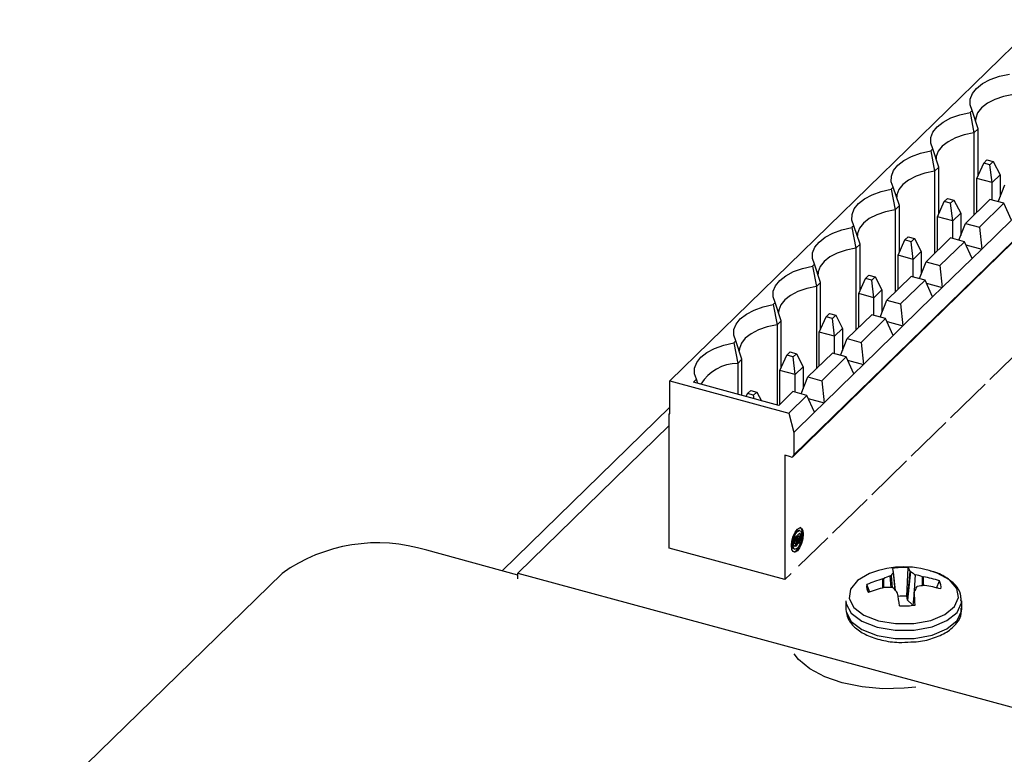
# Model space of a CAD drawing. Header units: millimetres. Extents: x 15 to 398, y 23 to 267.
# Tile 12 of 31: x 231 to 261, y 169 to 190. Entities that reach past the tile are written whole.
import ezdxf

# ---------------------------------------------------------------- set-up
doc = ezdxf.new("R2010")
doc.units = ezdxf.units.MM

msp = doc.modelspace()

# ---------------------------------------------------------------- linework, layer by layer
at = {"color": 7, "linetype": 'Continuous', "lineweight": 25}
for p, q in [((261.7103, 190.3044), (250.7429, 179.6)), ((254.3947, 177.3549), (265.362, 188.0593)), ((265.3806, 188.1069), (254.4133, 177.4024)), ((259.6966, 187.6134), (259.6367, 187.5549)), ((259.877, 187.0689), (259.6966, 187.6134)), ((259.6367, 187.5549), (259.7525, 186.9474)), ((259.877, 187.0689), (259.7525, 186.9474)), ((259.877, 185.6858), (259.877, 187.0689)), ((259.7525, 186.9474), (259.7525, 184.5118)), ((258.5299, 186.4746), (258.4699, 186.4161)), ((258.4699, 186.4161), (258.5858, 185.8086)), ((258.7103, 185.9301), (258.5299, 186.4746)), ((260.0403, 186.0506), (260.1383, 186.1463)), ((260.1383, 186.1463), (260.324, 186.0958)), ((258.7103, 185.9301), (258.5858, 185.8086)), ((258.7103, 184.5471), (258.7103, 185.9301)), ((259.8376, 185.5978), (260.0403, 186.0506)), ((260.226, 186.0002), (260.0403, 186.0506)), ((260.324, 186.0958), (260.226, 186.0002)), ((260.2887, 185.4752), (260.226, 186.0002)), ((260.324, 186.0958), (260.5267, 185.7075)), ((258.5858, 185.8086), (258.5858, 183.373)), ((260.2887, 185.4752), (259.8376, 185.5978)), ((259.8376, 184.5948), (259.8376, 185.5978)), ((260.5267, 185.7075), (260.2887, 185.4752)), ((260.5267, 185.7075), (260.5267, 185.0488)), ((257.3632, 185.3359), (257.3032, 185.2773)), ((257.3032, 185.2773), (257.419, 184.6699)), ((257.5435, 184.7914), (257.3632, 185.3359)), ((260.2887, 184.9547), (260.2887, 185.4752)), ((260.4699, 184.9054), (260.6676, 185.4049)), ((258.8735, 184.9119), (258.9715, 185.0075)), ((258.9715, 185.0075), (259.1573, 184.957)), ((259.1573, 184.957), (259.0593, 184.8614)), ((259.1573, 184.957), (259.3599, 184.5688)), ((260.2242, 184.9722), (259.5009, 184.2661)), ((260.6355, 184.8604), (260.2242, 184.9722)), ((257.5435, 184.7914), (257.419, 184.6699)), ((257.419, 184.6699), (257.419, 182.2342)), ((257.5435, 183.4083), (257.5435, 184.7914)), ((258.6709, 184.459), (258.8735, 184.9119)), ((259.0593, 184.8614), (258.8735, 184.9119)), ((259.1219, 184.3365), (259.0593, 184.8614)), ((260.6355, 184.8604), (259.9122, 184.1544)), ((260.8618, 184.3607), (260.6355, 184.8604)), ((259.1219, 184.3365), (258.6709, 184.459)), ((258.6709, 183.456), (258.6709, 184.459)), ((259.3599, 184.5688), (259.1219, 184.3365)), ((259.3599, 184.5688), (259.3599, 183.91)), ((256.1964, 184.1971), (256.1364, 184.1385)), ((256.1364, 184.1385), (256.2523, 183.5311)), ((256.3768, 183.6526), (256.1964, 184.1971)), ((259.1219, 183.8159), (259.1219, 184.3365)), ((259.3032, 183.7666), (259.5009, 184.2661)), ((259.5009, 184.2661), (259.9122, 184.1544)), ((259.9122, 184.1544), (259.9821, 183.5021)), ((260.8618, 184.3607), (259.9821, 183.5021)), ((257.7068, 183.7731), (257.8048, 183.8687)), ((257.8048, 183.8687), (257.9905, 183.8183)), ((257.9905, 183.8183), (257.8925, 183.7226)), ((257.9905, 183.8183), (258.1932, 183.43)), ((259.0575, 183.8334), (258.3341, 183.1274)), ((259.4688, 183.7216), (259.0575, 183.8334)), ((256.3768, 183.6526), (256.2523, 183.5311)), ((256.2523, 183.5311), (256.2523, 181.0954)), ((256.3768, 182.2695), (256.3768, 183.6526)), ((257.5041, 183.3203), (257.7068, 183.7731)), ((257.8925, 183.7226), (257.7068, 183.7731)), ((257.9552, 183.1977), (257.8925, 183.7226)), ((259.4688, 183.7216), (258.7454, 183.0156)), ((259.6951, 183.2219), (259.4688, 183.7216)), ((259.5101, 183.6304), (259.9821, 183.5021)), ((259.9821, 183.5021), (259.6951, 183.2219)), ((257.9552, 183.1977), (257.5041, 183.3203)), ((257.5041, 182.3173), (257.5041, 183.3203)), ((258.1932, 183.43), (257.9552, 183.1977)), ((257.9552, 182.6771), (257.9552, 183.1977)), ((258.1932, 183.43), (258.1932, 182.7713)), ((259.6951, 183.2219), (258.8154, 182.3633)), ((255.0297, 183.0583), (254.9697, 182.9998)), ((254.9697, 182.9998), (255.0856, 182.3923)), ((255.21, 182.5138), (255.0297, 183.0583)), ((258.1364, 182.6279), (258.3341, 183.1274)), ((258.3341, 183.1274), (258.7454, 183.0156)), ((258.7454, 183.0156), (258.8154, 182.3633)), ((256.3374, 182.1815), (256.5401, 182.6343)), ((256.5401, 182.6343), (256.6381, 182.73)), ((256.7258, 182.5838), (256.5401, 182.6343)), ((256.6381, 182.73), (256.8238, 182.6795)), ((256.8238, 182.6795), (256.7258, 182.5838)), ((256.8238, 182.6795), (257.0265, 182.2912)), ((257.8908, 182.6946), (257.1674, 181.9886)), ((258.3021, 182.5828), (257.8908, 182.6946)), ((255.21, 182.5138), (255.0856, 182.3923)), ((255.0856, 182.3923), (255.0856, 179.9567)), ((255.21, 181.1307), (255.21, 182.5138)), ((256.7884, 182.0589), (256.7258, 182.5838)), ((258.3021, 182.5828), (257.5787, 181.8768)), ((258.5283, 182.0831), (258.3021, 182.5828)), ((258.3434, 182.4916), (258.8154, 182.3633)), ((258.8154, 182.3633), (258.5283, 182.0831)), ((256.7884, 182.0589), (256.3374, 182.1815)), ((256.3374, 181.1785), (256.3374, 182.1815)), ((257.0265, 182.2912), (256.7884, 182.0589)), ((256.7884, 181.5383), (256.7884, 182.0589)), ((257.0265, 182.2912), (257.0265, 181.6325)), ((258.5283, 182.0831), (257.6486, 181.2245)), ((253.8629, 181.9195), (253.803, 181.861)), ((253.803, 181.861), (253.9188, 181.2535)), ((254.0433, 181.375), (253.8629, 181.9195)), ((256.9697, 181.4891), (257.1674, 181.9886)), ((257.1674, 181.9886), (257.5787, 181.8768)), ((257.5787, 181.8768), (257.6486, 181.2245)), ((255.1706, 181.0427), (255.3733, 181.4955)), ((255.3733, 181.4955), (255.4713, 181.5912)), ((255.559, 181.4451), (255.3733, 181.4955)), ((255.4713, 181.5912), (255.6571, 181.5407)), ((255.6571, 181.5407), (255.559, 181.4451)), ((255.6571, 181.5407), (255.8597, 181.1524)), ((256.724, 181.5559), (256.0006, 180.8498)), ((257.1353, 181.4441), (256.724, 181.5559)), ((254.0433, 181.375), (253.9188, 181.2535)), ((253.9188, 181.2535), (253.9188, 178.8824)), ((254.0433, 179.992), (254.0433, 181.375)), ((255.6217, 180.9201), (255.559, 181.4451)), ((257.1353, 181.4441), (256.412, 180.738)), ((257.3616, 180.9444), (257.1353, 181.4441)), ((257.1767, 181.3528), (257.6486, 181.2245)), ((257.6486, 181.2245), (257.3616, 180.9444)), ((255.6217, 180.9201), (255.1706, 181.0427)), ((255.1706, 180.0397), (255.1706, 181.0427)), ((255.8597, 181.1524), (255.6217, 180.9201)), ((255.6217, 180.3996), (255.6217, 180.9201)), ((255.8597, 181.1524), (255.8597, 180.4937)), ((257.3616, 180.9444), (256.4819, 180.0858)), ((252.6962, 180.7808), (252.6362, 180.7222)), ((252.6362, 180.7222), (252.7521, 180.1148)), ((252.8766, 180.2363), (252.6962, 180.7808)), ((255.803, 180.3503), (256.0006, 180.8498)), ((256.0006, 180.8498), (256.412, 180.738)), ((256.412, 180.738), (256.4819, 180.0858)), ((260.2267, 179.636), (261.2534, 180.6381)), ((254.0039, 179.9039), (254.2066, 180.3568)), ((254.2066, 180.3568), (254.3046, 180.4524)), ((254.3923, 180.3063), (254.2066, 180.3568)), ((254.3046, 180.4524), (254.4903, 180.402)), ((254.4903, 180.402), (254.3923, 180.3063)), ((254.455, 179.7814), (254.3923, 180.3063)), ((254.4903, 180.402), (254.693, 180.0137)), ((255.5573, 180.4171), (254.8339, 179.711)), ((255.9686, 180.3053), (255.2452, 179.5993)), ((255.9686, 180.3053), (255.5573, 180.4171)), ((256.1949, 179.8056), (255.9686, 180.3053)), ((252.8766, 180.2363), (252.7521, 180.1148)), ((252.7521, 180.1148), (252.7521, 179.1995)), ((252.8766, 179.1657), (252.8766, 180.2363)), ((254.693, 180.0137), (254.455, 179.7814)), ((254.693, 180.0137), (254.693, 179.3549)), ((256.0099, 180.214), (256.4819, 180.0858)), ((256.4819, 180.0858), (256.1949, 179.8056)), ((254.455, 179.7814), (254.0039, 179.9039)), ((254.0039, 178.9009), (254.0039, 179.9039)), ((254.455, 179.2608), (254.455, 179.7814)), ((254.6362, 179.2115), (254.8339, 179.711)), ((254.8339, 179.711), (255.2452, 179.5993)), ((256.1949, 179.8056), (255.3152, 178.947)), ((250.7429, 178.6142), (250.7429, 179.6)), ((250.7429, 179.6), (254.2652, 178.6427)), ((251.5295, 179.642), (251.4411, 179.5558)), ((253.9705, 178.8684), (251.4411, 179.5558)), ((251.5696, 179.5209), (251.5295, 179.642)), ((255.2452, 179.5993), (255.3152, 178.947)), ((259.0599, 178.4972), (260.0866, 179.4993)), ((253.0013, 179.1318), (253.0398, 179.218)), ((253.0398, 179.218), (253.1378, 179.3137)), ((253.2256, 179.1675), (253.0398, 179.218)), ((253.1378, 179.3137), (253.3236, 179.2632)), ((253.3236, 179.2632), (253.2256, 179.1675)), ((253.2375, 179.0676), (253.2256, 179.1675)), ((253.3236, 179.2632), (253.4568, 179.008)), ((254.3905, 179.2783), (253.9705, 178.8684)), ((254.2652, 178.6427), (254.8019, 179.1665)), ((254.8019, 179.1665), (254.3905, 179.2783)), ((255.0281, 178.6668), (254.8019, 179.1665)), ((254.8432, 179.0753), (255.3152, 178.947)), ((255.3152, 178.947), (255.0281, 178.6668)), ((250.7429, 178.8155), (245.7743, 173.966)), ((250.7208, 178.6202), (250.7429, 178.6418)), ((250.7208, 174.6344), (250.7208, 178.6202)), ((250.7208, 178.6202), (250.7429, 178.6142)), ((254.2652, 178.6427), (254.4133, 178.0667)), ((255.0281, 178.6668), (254.4133, 178.0667)), ((250.7208, 178.2695), (246.2415, 173.8976)), ((257.8932, 177.3584), (258.9199, 178.3606)), ((254.4133, 178.0667), (254.4133, 177.4024)), ((254.3248, 177.3407), (254.1479, 177.3888)), ((254.1479, 177.3888), (254.1479, 173.703)), ((256.7264, 176.2197), (257.7532, 177.2218)), ((255.5597, 175.0809), (256.5864, 176.083)), ((254.5949, 175.1556), (254.5728, 175.1616)), ((254.4388, 174.7698), (254.4609, 174.7638)), ((254.4685, 174.8965), (254.4464, 174.9026)), ((254.5213, 174.8753), (254.4792, 174.8342)), ((254.48, 174.8625), (254.4992, 174.8813)), ((254.4992, 174.8941), (254.5213, 174.8881)), ((254.4992, 174.8813), (254.5213, 174.8753)), ((254.5213, 174.8881), (254.5596, 174.9255)), ((254.5758, 174.9881), (254.5537, 174.9941)), ((254.5563, 174.1015), (255.4197, 174.9442)), ((246.2415, 173.839), (243.5436, 174.5722)), ((254.1479, 173.703), (250.7208, 174.6344)), ((254.4233, 174.6115), (254.4454, 174.6055)), ((239.2538, 173.8891), (231.4803, 166.3019)), ((246.2415, 173.7226), (246.2415, 173.8976)), ((246.2415, 173.8976), (265.9889, 168.5306)), ((254.3346, 173.8852), (254.1479, 173.703)), ((257.368, 173.9169), (257.3703, 173.9236)), ((257.426, 173.3841), (257.3705, 173.9228)), ((257.7594, 173.2122), (257.8021, 174.0572)), ((257.7794, 173.1067), (257.862, 173.9483)), ((257.868, 173.9421), (257.7851, 173.0969)), ((257.862, 173.9483), (257.868, 173.9421)), ((257.0498, 173.7227), (257.0686, 173.7292)), ((258.2324, 173.7878), (258.252, 173.7832)), ((258.6475, 173.4539), (258.7266, 173.6658)), ((256.6693, 173.3332), (256.5778, 173.5576)), ((257.1174, 173.4717), (257.0978, 173.4695)), ((257.4878, 173.3044), (257.4818, 173.3175)), ((257.9794, 173.3344), (257.9383, 172.9397)), ((257.9818, 173.3426), (257.9795, 173.3291)), ((258.3, 173.53), (258.2812, 173.5303)), ((255.9604, 173.0752), (255.9604, 172.8292)), ((257.7794, 173.1067), (257.7594, 173.2122)), ((257.7851, 173.0969), (257.7794, 173.1067)), ((257.9199, 172.9668), (257.7851, 173.0969)), ((259.3894, 172.8292), (259.3894, 173.0752))]:
    msp.add_line(p, q, dxfattribs=at)
at = {"color": 8, "linetype": 'Continuous', "lineweight": 25}
for p, q in [((257.4225, 173.3881), (257.368, 173.9169)), ((257.0573, 173.4596), (257.0498, 173.7227)), ((257.0686, 173.7292), (257.0762, 173.4643)), ((257.3019, 173.4632), (257.2732, 173.8114)), ((257.2978, 173.8268), (257.3279, 173.4611)), ((258.01, 173.8485), (257.9681, 173.2254)), ((258.2298, 173.5235), (258.2324, 173.7878)), ((258.252, 173.7832), (258.2495, 173.5262)), ((257.9795, 173.3291), (257.9389, 172.9398))]:
    msp.add_line(p, q, dxfattribs=at)
at = {"color": 7, "linetype": 'Continuous', "lineweight": 25, "flags": 128}
for points in [[(259.6966, 187.6134), (259.6378, 187.7789), (259.6408, 187.9472), (259.7056, 188.1121), (259.8299, 188.2677), (260.0092, 188.4084), (260.2369, 188.529), (260.5049, 188.6253), (260.8034, 188.6936)], [(260.9193, 188.0862), (260.6304, 188.0265), (260.3706, 187.9384), (260.1501, 187.8252), (259.978, 187.6917), (259.8612, 187.5432), (259.8043, 187.3856), (259.7989, 187.3191)], [(258.5299, 186.4746), (258.471, 186.6401), (258.474, 186.8084), (258.5389, 186.9733), (258.6632, 187.1289), (258.8424, 187.2696), (259.0702, 187.3902), (259.3381, 187.4865), (259.6367, 187.5549)], [(259.7525, 186.9474), (259.4637, 186.8877), (259.2038, 186.7996), (258.9834, 186.6865), (258.8113, 186.5529), (258.6944, 186.4044), (258.6375, 186.2468), (258.6321, 186.1804)], [(257.3632, 185.3359), (257.3043, 185.5014), (257.3073, 185.6696), (257.3721, 185.8345), (257.4964, 185.9901), (257.6757, 186.1308), (257.9034, 186.2515), (258.1714, 186.3477), (258.4699, 186.4161)], [(258.5858, 185.8086), (258.297, 185.749), (258.0371, 185.6608), (257.8167, 185.5477), (257.6446, 185.4142), (257.5277, 185.2656), (257.4708, 185.1081), (257.4654, 185.0416)], [(256.1964, 184.1971), (256.1375, 184.3626), (256.1406, 184.5309), (256.2054, 184.6958), (256.3297, 184.8514), (256.509, 184.992), (256.7367, 185.1127), (257.0047, 185.2089), (257.3032, 185.2773)], [(257.419, 184.6699), (257.1302, 184.6102), (256.8704, 184.522), (256.6499, 184.4089), (256.4778, 184.2754), (256.3609, 184.1269), (256.304, 183.9693), (256.2987, 183.9028)], [(255.0297, 183.0583), (254.9708, 183.2238), (254.9738, 183.3921), (255.0387, 183.557), (255.163, 183.7126), (255.3422, 183.8533), (255.57, 183.9739), (255.8379, 184.0702), (256.1364, 184.1385)], [(256.2523, 183.5311), (255.9635, 183.4714), (255.7036, 183.3833), (255.4832, 183.2701), (255.3111, 183.1366), (255.1942, 182.9881), (255.1373, 182.8305), (255.1319, 182.7641)], [(253.8629, 181.9195), (253.8041, 182.085), (253.8071, 182.2533), (253.8719, 182.4182), (253.9962, 182.5738), (254.1755, 182.7145), (254.4032, 182.8351), (254.6712, 182.9314), (254.9697, 182.9998)], [(255.0856, 182.3923), (254.7967, 182.3327), (254.5369, 182.2445), (254.3165, 182.1314), (254.1443, 181.9978), (254.0275, 181.8493), (253.9706, 181.6917), (253.9652, 181.6253)], [(252.6962, 180.7808), (252.6373, 180.9463), (252.6404, 181.1145), (252.7052, 181.2794), (252.8295, 181.4351), (253.0087, 181.5757), (253.2365, 181.6964), (253.5045, 181.7926), (253.803, 181.861)], [(253.9188, 181.2535), (253.63, 181.1939), (253.3701, 181.1057), (253.1497, 180.9926), (252.9776, 180.8591), (252.8607, 180.7105), (252.8038, 180.553), (252.7984, 180.4865)], [(251.5295, 179.642), (251.4706, 179.8075), (251.4736, 179.9758), (251.5384, 180.1407), (251.6627, 180.2963), (251.842, 180.437), (252.0697, 180.5576), (252.3377, 180.6538), (252.6362, 180.7222)], [(254.3451, 174.7097), (254.3584, 174.8457), (254.3964, 174.9871), (254.4532, 175.1122), (254.5201, 175.202), (254.5871, 175.2429), (254.6439, 175.2286), (254.6818, 175.1614), (254.6951, 175.0514), (254.6818, 174.9154), (254.6439, 174.774), (254.5871, 174.6489), (254.5201, 174.5591), (254.4532, 174.5182), (254.3964, 174.5325), (254.3584, 174.5997), (254.3451, 174.7097)], [(254.365, 174.7567), (254.3751, 174.8601), (254.404, 174.9675), (254.4471, 175.0626), (254.498, 175.1309), (254.5489, 175.1619), (254.5728, 175.1616)], [(254.3871, 174.7507), (254.3972, 174.8541), (254.4261, 174.9615), (254.4692, 175.0566), (254.5201, 175.1248), (254.571, 175.1559), (254.6142, 175.1451), (254.643, 175.094), (254.6531, 175.0104), (254.643, 174.907), (254.6142, 174.7996), (254.571, 174.7045), (254.5201, 174.6363), (254.4692, 174.6052), (254.4261, 174.616), (254.3972, 174.6671), (254.3871, 174.7507)], [(254.411, 174.5227), (254.431, 174.5242), (254.498, 174.5651), (254.565, 174.655), (254.6218, 174.7801), (254.6597, 174.9214), (254.673, 175.0574), (254.6597, 175.1674), (254.6218, 175.2346), (254.6071, 175.2444)], [(254.4792, 174.8342), (254.4844, 174.8973), (254.5021, 174.9637), (254.5291, 175.0217), (254.5608, 175.0614), (254.5917, 175.0758), (254.6164, 175.0625), (254.6307, 175.0238), (254.6321, 174.9664), (254.6203, 174.9002), (254.5974, 174.8366), (254.5674, 174.7868), (254.5354, 174.7592)], [(254.551, 174.8004), (254.5753, 174.8426), (254.5982, 174.9062), (254.61, 174.9724), (254.6086, 175.0298), (254.5943, 175.0686), (254.5877, 175.0755)], [(254.4233, 174.6115), (254.404, 174.622), (254.3751, 174.6731), (254.365, 174.7567)], [(254.5596, 174.9255), (254.5545, 174.8632), (254.5373, 174.7976), (254.5108, 174.7399), (254.4796, 174.6997), (254.4489, 174.6839), (254.424, 174.6952), (254.4089, 174.7316), (254.4063, 174.787), (254.4166, 174.852), (254.438, 174.9156), (254.467, 174.9672), (254.4987, 174.998)], [(254.4464, 174.9026), (254.4328, 174.8726), (254.4241, 174.8387), (254.4219, 174.8068), (254.4266, 174.7826), (254.4373, 174.7703), (254.4388, 174.7698)], [(254.4685, 174.8965), (254.4549, 174.8666), (254.4462, 174.8327), (254.444, 174.8008), (254.4487, 174.7765), (254.4594, 174.7643), (254.4742, 174.7662), (254.4906, 174.782), (254.5055, 174.8088), (254.5164, 174.8418), (254.5213, 174.8753)], [(254.5537, 174.9941), (254.5424, 174.9923), (254.5276, 174.9786), (254.5139, 174.9546), (254.5038, 174.9246), (254.4992, 174.8941)], [(254.5674, 174.8659), (254.5802, 174.8924), (254.5886, 174.9232), (254.5911, 174.9526), (254.5873, 174.9753), (254.5779, 174.9873), (254.5645, 174.9863), (254.5497, 174.9726), (254.536, 174.9485), (254.5259, 174.9186), (254.5213, 174.8881)], [(255.9604, 173.0752), (255.9685, 172.9893), (256.1151, 172.7086), (256.4308, 172.4676), (256.8812, 172.2924), (257.4177, 172.2021), (257.982, 172.2064), (258.5131, 172.3048), (258.9533, 172.4867), (259.255, 172.7324), (259.3855, 173.0152), (259.3639, 173.2269)], [(255.9604, 172.8292), (255.9685, 172.7433), (256.1151, 172.4626), (256.4308, 172.2217), (256.8812, 172.0465), (257.4177, 171.9562), (257.982, 171.9605), (258.5131, 172.0589), (258.9533, 172.2408), (259.255, 172.4865), (259.3855, 172.7693), (259.3894, 172.8292)], [(258.0297, 170.5188), (257.6866, 170.4823), (257.0575, 170.4693), (256.437, 170.5242), (255.8523, 170.6446), (255.3294, 170.8252), (254.8911, 171.0581), (254.5569, 171.3329), (254.4218, 171.4993)]]:
    msp.add_lwpolyline(points, dxfattribs=at)
at = {"color": 8, "linetype": 'Continuous', "lineweight": 25, "flags": 128}
for points in [[(256.056, 173.1452), (256.1951, 172.8789), (256.4945, 172.6502), (256.9219, 172.4841), (257.4308, 172.3984), (257.9663, 172.4024), (258.4701, 172.4958), (258.8878, 172.6684), (259.174, 172.9015), (259.2978, 173.1698), (259.2457, 173.4443), (259.0234, 173.6952), (258.6652, 173.8913)], [(256.6846, 173.8913), (256.657, 173.8801), (256.3002, 173.6745), (256.0923, 173.4203), (256.056, 173.1452)]]:
    msp.add_lwpolyline(points, dxfattribs=at)
at = {"color": 7, "linetype": 'Continuous', "lineweight": 25}
for centre, radius, start, end in [((252.7653, 178.8156), 1.2992, 90.58416, 148.38916), ((254.3483, 177.4014), 0.065, 248.86254, 0.92341), ((242.0882, 169.9006), 4.8931, 72.69601, 125.39894), ((254.2795, 174.8995), 0.2572, 305.53793, 0.80911), ((254.9406, 174.8112), 0.5025, 163.23985, 169.52542), ((254.9571, 174.8066), 0.4967, 157.34306, 169.56811), ((254.0998, 174.9482), 0.4748, 336.55097, 350.01751), ((257.6749, 171.3858), 2.6941, 68.43346, 111.56654), ((258.1597, 173.2268), 1.0502, 138.91987, 145.15485), ((257.6749, 171.9594), 2.1017, 86.53063, 99.23204), ((256.5639, 173.7449), 0.826, 12.49252, 20.47344), ((257.5588, 173.8525), 0.3179, 17.54448, 40.0814), ((257.2111, 172.9145), 1.2196, 50.91655, 57.41056), ((257.7988, 170.8236), 2.9943, 104.48608, 114.06446), ((258.2054, 171.1948), 2.7777, 109.60872, 114.15836), ((257.3476, 170.983), 2.9411, 72.49192, 76.98477), ((257.8194, 171.0163), 2.8006, 71.09806, 81.11356), ((258.4643, 173.4921), 0.3146, 347.98371, 33.50203), ((256.8855, 173.4921), 0.3146, 167.98349, 213.50465), ((257.8549, 170.2685), 3.2893, 103.30716, 111.99101), ((257.0733, 170.5119), 2.9601, 84.83435, 89.1466), ((255.2179, 171.4785), 2.9166, 39.08723, 42.45691), ((226.7374, 168.2299), 31.1664, 8.66832, 9.37059), ((248.8765, 172.3542), 9.155, 3.73401, 6.11272), ((261.4386, 171.683), 3.8346, 152.02606, 154.35429), ((258.5949, 170.9493), 2.6, 96.92797, 101.4973), ((257.8958, 170.5551), 3.0022, 73.03141, 82.26192), ((257.6749, 171.6608), 1.5537, 86.88116, 96.31047), ((257.6749, 175.0248), 2.1015, 266.53025, 279.23228)]:
    msp.add_arc(centre, radius, start, end, dxfattribs=at)
for points, knots in [([(257.98, 173.8612), (257.9832, 173.859), (257.9896, 173.8547), (258.0011, 173.8507), (258.0082, 173.8489), (258.01, 173.8485)], [0, 0, 0, 0, 0.4285315, 0.8571488, 1, 1, 1, 1]), ([(259.3677, 173.0889), (259.3693, 173.1506), (259.3734, 173.316), (259.2075, 173.5582), (258.921, 173.781), (258.6536, 173.9179), (258.4745, 173.9532), (258.4565, 173.9568)], [0, 0, 0, 0, 0.1523989, 0.408656, 0.6761696, 0.9674614, 1, 1, 1, 1]), ([(257.2732, 173.8114), (257.2779, 173.8133), (257.2873, 173.8172), (257.2947, 173.8228), (257.2972, 173.826), (257.2978, 173.8268)], [0, 0, 0, 0, 0.4285537, 0.8570611, 1, 1, 1, 1]), ([(257.3698, 173.4474), (257.3666, 173.4501), (257.3602, 173.4555), (257.3487, 173.459), (257.3416, 173.4598), (257.3399, 173.46)], [0, 0, 0, 0, 0.4285574, 0.8570599, 1, 1, 1, 1]), ([(258.0766, 173.4971), (258.0719, 173.4958), (258.0625, 173.4931), (258.0551, 173.4868), (258.0527, 173.4827), (258.052, 173.4817)], [0, 0, 0, 0, 0.42855719, 0.85715305, 1, 1, 1, 1]), ([(255.9714, 172.7131), (255.9901, 172.6485), (256.0382, 172.4829), (256.2372, 172.2536), (256.5694, 172.0434), (257.0121, 171.8981), (257.4715, 171.8283), (257.762, 171.8472), (257.8794, 171.8548)], [0, 0, 0, 0, 0.1111277, 0.2847554, 0.4706375, 0.668489, 0.8659626, 1, 1, 1, 1]), ([(257.8794, 171.8548), (257.9345, 171.8558), (258.1635, 171.8601), (258.5425, 171.9556), (258.9649, 172.1379), (259.2458, 172.3895), (259.3925, 172.6444), (259.3738, 172.7945), (259.3677, 172.843)], [0, 0, 0, 0, 0.0684338, 0.2841828, 0.5027903, 0.7269634, 0.9118793, 1, 1, 1, 1])]:
    msp.add_open_spline(points, degree=3, knots=knots, dxfattribs=at)

doc.saveas('drawing.dxf')
